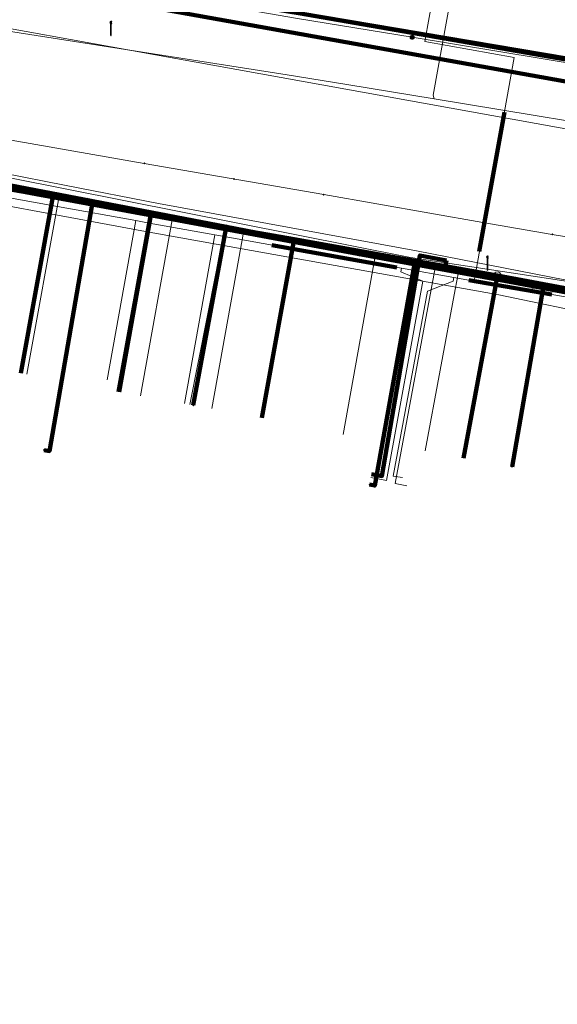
# Model space of a CAD drawing. Extents: x 152558 to 154479, y 462974 to 463683.
# Tile 199 of 256: x 153724 to 153754, y 463185 to 463240. Entities that reach past the tile are written whole.
import ezdxf
from ezdxf.lldxf.tags import DXFTag

# ---------------------------------------------------------------- set-up
doc = ezdxf.new("R2010")
doc.units = 0
doc.header["$LTSCALE"] = 0.2
doc.layers.get('0').update_dxf_attribs({"linetype": 'CONTINUOUS'})
for name, color, linetype, lineweight in [('B-RO-KL-DATA_COAXIAAL_7_ZIGGO BV-G', 90, 'KL-DATA-N', 18), ('B-RO-KL-DATA_DUCT_ZIGGO BV-G', 90, 'CONTINUOUS', 100), ('B-RO-KL-DATA_HULPSTUK_KPN BV-S', 90, 'CONTINUOUS', 25), ('B-RO-KL-DATA_HULPSTUK_REGGEFIBER OPERATOR BV-S', 90, 'CONTINUOUS', 25), ('B-RO-KL-DATA_HULPSTUK_ZIGGO BV-S', 90, 'CONTINUOUS', 25), ('B-RO-KL-DATA_KABELBED_KPN BV-G', 90, 'CONTINUOUS', 100), ('B-RO-KL-DATA_KABELBED_ZIGGO BV-G', 90, 'CONTINUOUS', 100), ('B-RO-KL-DATA_MANTELBUIS_HPE_1.1_KPN BV-G', 90, 'CONTINUOUS', 100), ('B-RO-KL-DATA_REGGEFIBER OPERATOR BV-G', 90, 'KL-DATA-N', 18), ('B-RO-KL-ET_LS_400 V_STEDIN NETBEHEER BV-G', 190, 'KL-LS-N', 18), ('B-RO-KL-ET_LS_GEMEENTE AMERSFOORT-S', 190, 'CONTINUOUS', 25), ('B-RO-KL-ET_MS_10 KV_STEDIN NETBEHEER BV-G', 130, 'KL-MS-N', 18), ('B-RO-KL-ET_MS_HULPSTUK_STEDIN NETBEHEER BV-S', 130, 'CONTINUOUS', 25), ('B-RO-KL-GAS_LD_MANTELBUIS_ASBESTCEMENT_180_STEDIN NETBEHEER BV-G', 50, 'CONTINUOUS', 100), ('B-RO-KL-GAS_LD_MANTELBUIS_PVC_63_STEDIN NETBEHEER BV-G', 50, 'CONTINUOUS', 100), ('B-RO-KL-GAS_LD_PE_32_0.1 BAR_STEDIN NETBEHEER BV-G', 50, 'KL-GAS-LD-N', 18), ('B-RO-KL-GAS_LD_PVC_110_0.1 BAR_STEDIN NETBEHEER BV-G', 50, 'KL-GAS-LD-N', 18), ('B-RO-KL-WATER_100_VITENS-G', 170, 'KL-WATER-N', 18), ('B-RO-KL-WATER_HULPSTUK_VITENS-S', 170, 'CONTINUOUS', 25), ('B-RO-OG-INFO_KPN BV-G', 7, 'CONTINUOUS', 18), ('B-RO-OG-INFO_VITENS-S', 7, 'CONTINUOUS', 25)]:
    doc.layers.add(name, color=color, linetype=linetype, lineweight=lineweight)
doc.styles.add('NLCS-ISO', font='NLCS-ISO.ttf')
tags = doc.linetypes.add('KL-DATA-N', pattern='A,4,-1,[101,NLCS.SHX,S=0.5,R=0,X=0,Y=0],-1,4,-1,["D",Standard,S=1,R=0,X=-0.25,Y=-0.5],-1.5', length=12.5).pattern_tags.tags
tags[18] = DXFTag(74, 10)
tags = doc.linetypes.add('KL-GAS-LD-N', pattern='A,4,-1,[69,NLCS.SHX,S=0.5,R=0,X=0,Y=0],-1,4,-1,["L",Standard,S=1,R=0,X=0.25,Y=-0.5],-2', length=13).pattern_tags.tags
tags[18] = DXFTag(74, 10)
tags = doc.linetypes.add('KL-LS-N', pattern='A,4,-1,[103,NLCS.SHX,S=0.75,R=0,X=0,Y=0],-1,4,-1,["L",Standard,S=1,R=0,X=0,Y=-0.5],-2', length=13).pattern_tags.tags
tags[18] = DXFTag(74, 10)
tags = doc.linetypes.add('KL-MS-N', pattern='A,4,-1,[103,NLCS.SHX,S=0.75,R=0,X=0,Y=0],-1,4,-1,["M",Standard,S=1,R=0,X=0,Y=-0.5],-2', length=13).pattern_tags.tags
tags[18] = DXFTag(74, 10)
doc.linetypes.add('KL-WATER-N', pattern='A,7,-0.5,[168,NLCS.SHX,S=0.75,R=0,X=0.75,Y=0],-2', length=9.5)

# ---------------------------------------------------------------- blocks, each defined once
blk = doc.blocks.new('SKL-WTB_HULP_MOF-SO')
at = {"linetype": 'ByBlock', "lineweight": 18}
h = blk.add_hatch(color=0, dxfattribs=at)
h.dxf.hatch_style = 1
h.paths.add_polyline_path([(-0.5625, 0, 1), (0.5625, 0, 1)])
at = {"color": 0, "linetype": 'ByBlock', "lineweight": 18}
blk.add_circle((0, 0), 0.5625, dxfattribs=at)
at = {"color": 0, "linetype": 'ByBlock', "lineweight": 18, "style": 'NLCS-ISO', "flags": 1}
for tag, p in [('TYPE', (1.5, 0)), ('OMSCHRIJVING', (1.5, -3)), ('LABEL', (1.5, -1.5))]:
    blk.add_attdef(tag, p, '', height=1, dxfattribs=at)
blk = doc.blocks.new('SKL-WTB_HULP_OVERLENGTE-SO')
at = {"color": 0, "linetype": 'ByBlock', "lineweight": 18}
for centre, radius in [((0, 0), 1), ((-0.42, 0), 0.417), ((0.42, 0), 0.417)]:
    blk.add_circle(centre, radius, dxfattribs=at)
at = {"color": 0, "linetype": 'ByBlock', "lineweight": 18, "style": 'NLCS-ISO', "flags": 1}
for tag, p in [('TYPE', (1.5, 0)), ('OMSCHRIJVING', (1.5, -3)), ('LABEL', (1.5, -1.5))]:
    blk.add_attdef(tag, p, '', height=1, dxfattribs=at)
blk = doc.blocks.new('SKL-WTB_HULP_OVERIG-SO')
at = {"color": 0, "linetype": 'ByBlock', "lineweight": 18}
for points in [[(-0.14, 0.14), (0.14, -0.14)], [(0.14, 0.14), (-0.14, -0.14)]]:
    blk.add_lwpolyline(points, dxfattribs=at)
at = {"color": 0, "linetype": 'ByBlock', "lineweight": 18, "style": 'NLCS-ISO', "flags": 1}
for tag, p in [('TYPE', (1.5, 0)), ('OMSCHRIJVING', (1.5, -3)), ('LABEL', (1.5, -1.5))]:
    blk.add_attdef(tag, p, '', height=1, dxfattribs=at)
blk = doc.blocks.new('SKL-ET_LS_MAST-SO')
for p, q in [((-0.05, 2.07), (0.05, 2.07)), ((-0.05, -2), (0.05, -2))]:
    blk.add_line(p, q)
for points in [[(-0.18, 1.76), (-0.22, 1.76), (-0.22, 1.84), (-0.18, 1.84), (-0.18, 1.79)], [(-0.18, 1.49), (-0.22, 1.49), (-0.22, 1.57), (-0.18, 1.57), (-0.18, 1.52)], [(-0.18, 1.79), (-0.05, 1.79)], [(-0.18, 1.76), (-0.05, 1.76)], [(-0.18, 1.52), (-0.05, 1.52)], [(-0.18, 1.49), (-0.05, 1.49)], [(-0.05, -2), (-0.05, 2.07)], [(0.05, -2), (0.05, 2.07)], [(0.18, 1.92), (0.05, 1.92)], [(0.18, 1.89), (0.05, 1.89)], [(0.18, 1.66), (0.05, 1.66)], [(0.18, 1.63), (0.05, 1.63)], [(0.18, 1.39), (0.05, 1.39)], [(0.18, 1.36), (0.05, 1.36)], [(0.18, 1.89), (0.22, 1.89), (0.22, 1.97), (0.18, 1.97), (0.18, 1.92)], [(0.18, 1.63), (0.22, 1.63), (0.22, 1.71), (0.18, 1.71), (0.18, 1.66)], [(0.18, 1.36), (0.22, 1.36), (0.22, 1.44), (0.18, 1.44), (0.18, 1.39)]]:
    blk.add_lwpolyline(points)
blk = doc.blocks.new('SOG-INFO_OVERIG-SO')
at = {"color": 0, "linetype": 'ByBlock', "lineweight": 18}
for points in [[(-0.14, 0.14), (0.14, -0.14)], [(0.14, 0.14), (-0.14, -0.14)]]:
    blk.add_lwpolyline(points, dxfattribs=at)
at = {"color": 0, "linetype": 'ByBlock', "lineweight": 18, "style": 'NLCS-ISO', "flags": 1}
for tag, p in [('TYPE', (1.5, 0)), ('OMSCHRIJVING', (1.5, -3)), ('LABEL', (1.5, -1.5))]:
    blk.add_attdef(tag, p, '', height=1, dxfattribs=at)

msp = doc.modelspace()

# ---------------------------------------------------------------- linework, layer by layer
at = {"layer": 'B-RO-KL-DATA_COAXIAAL_7_ZIGGO BV-G', "flags": 128}
for points in [[(153766.896, 463161.348), (153766.967, 463161.741), (153766.515, 463161.823), (153755.916, 463163.735), (153751.259, 463161.029), (153747.559, 463161.699), (153746.753, 463161.845), (153745.356, 463162.098), (153730.498, 463164.79), (153726.624, 463165.492), (153721.608, 463166.4), (153717.736, 463167.101), (153713.687, 463167.835), (153709.64, 463168.568), (153704.623, 463169.477), (153702.799, 463169.808), (153700.75, 463170.179), (153699.735, 463170.363), (153696.526, 463170.944), (153692.653, 463171.646), (153684.103, 463173.195), (153684.901, 463177.627), (153684.954, 463177.922), (153685.254, 463179.59), (153685.259, 463179.619), (153686.573, 463186.924), (153689.218, 463200.962), (153689.459, 463202.24), (153690.066, 463205.464), (153690.215, 463207.946), (153690.75, 463211.32), (153691.727, 463217.476), (153692.485, 463222.255), (153692.831, 463224.434), (153695.11, 463235.294), (153700.908, 463234.282), (153705.924, 463233.407), (153710.951, 463232.53), (153713.591, 463232.069), (153714.091, 463231.982), (153720.424, 463230.877), (153725.635, 463229.968), (153731.122, 463229.01), (153732.516, 463228.767), (153739.149, 463227.61), (153746.116, 463226.367), (153747.605, 463226.099), (153750.514, 463225.576), (153754.014, 463224.947), (153755.903, 463224.578), (153765.5, 463222.701), (153765.672, 463222.667), (153765.809, 463222.604), (153766.494, 463222.252), (153767.099, 463221.775), (153767.513, 463221.297), (153767.536, 463221.311), (153767.986, 463220.525), (153768.235, 463219.796), (153768.341, 463219.033), (153767.862, 463216.136), (153775.922, 463214.646), (153774.445, 463206.546), (153773.115, 463199.252), (153772.362, 463195.12), (153771.945, 463192.834), (153771.157, 463188.513), (153771.523, 463187.323), (153774.11, 463178.899)], [(153766.871, 463220.901), (153767.513, 463221.297), (153767.099, 463221.775), (153766.494, 463222.252), (153765.809, 463222.604), (153765.672, 463222.667), (153765.5, 463222.701), (153755.903, 463224.578), (153754.014, 463224.947), (153750.514, 463225.576), (153747.605, 463226.099), (153746.116, 463226.367), (153739.149, 463227.61), (153732.516, 463228.767), (153731.122, 463229.01), (153725.635, 463229.968), (153720.424, 463230.877), (153714.091, 463231.982), (153713.591, 463232.069), (153710.951, 463232.53), (153705.924, 463233.407), (153704.116, 463223.688)], [(153766.871, 463220.901), (153767.513, 463221.297), (153767.099, 463221.775), (153766.494, 463222.252), (153765.809, 463222.604), (153765.672, 463222.667), (153765.5, 463222.701), (153755.903, 463224.578), (153754.014, 463224.947), (153750.514, 463225.576), (153747.605, 463226.099), (153746.116, 463226.367), (153739.149, 463227.61), (153732.516, 463228.767), (153731.122, 463229.01), (153725.635, 463229.968), (153720.424, 463230.877), (153714.091, 463231.982), (153713.591, 463232.069), (153710.951, 463232.53), (153709.174, 463222.747)], [(153715.958, 463221.459), (153716.066, 463222.054), (153718.733, 463221.569), (153720.424, 463230.877), (153725.635, 463229.968), (153731.122, 463229.01), (153732.516, 463228.767), (153739.149, 463227.61), (153746.116, 463226.367), (153747.605, 463226.099), (153750.514, 463225.576), (153754.014, 463224.947), (153755.903, 463224.578), (153765.5, 463222.701), (153765.672, 463222.667), (153765.809, 463222.604), (153766.494, 463222.252), (153767.099, 463221.775), (153767.513, 463221.297), (153766.871, 463220.901)], [(153766.871, 463220.901), (153767.513, 463221.297), (153767.099, 463221.775), (153766.494, 463222.252), (153765.809, 463222.604), (153765.672, 463222.667), (153765.5, 463222.701), (153755.903, 463224.578), (153754.014, 463224.947), (153750.514, 463225.576), (153747.605, 463226.099), (153746.116, 463226.367), (153739.149, 463227.61), (153732.516, 463228.767), (153731.122, 463229.01), (153725.635, 463229.968), (153723.847, 463220.123)], [(153766.871, 463220.901), (153767.513, 463221.297), (153767.099, 463221.775), (153766.494, 463222.252), (153765.809, 463222.604), (153765.672, 463222.667), (153765.5, 463222.701), (153755.903, 463224.578), (153754.014, 463224.947), (153750.514, 463225.576), (153747.605, 463226.099), (153746.116, 463226.367), (153739.149, 463227.61), (153732.516, 463228.767), (153731.122, 463229.01), (153729.318, 463219.081)], [(153766.871, 463220.901), (153767.513, 463221.297), (153767.099, 463221.775), (153766.494, 463222.252), (153765.809, 463222.604), (153765.672, 463222.667), (153765.5, 463222.701), (153755.903, 463224.578), (153754.014, 463224.947), (153750.514, 463225.576), (153747.605, 463226.099), (153746.116, 463226.367), (153739.149, 463227.61), (153737.335, 463217.623)], [(153747.663, 463226.42), (153746.183, 463226.695), (153746.116, 463226.367), (153744.396, 463216.239), (153744.056, 463214.365), (153743.467, 463214.476)], [(153766.871, 463220.901), (153767.513, 463221.297), (153767.099, 463221.775), (153766.494, 463222.252), (153765.809, 463222.604), (153765.672, 463222.667), (153765.5, 463222.701), (153755.903, 463224.578), (153754.014, 463224.947), (153750.514, 463225.576), (153747.605, 463226.099), (153747.663, 463226.42)], [(153766.871, 463220.901), (153767.513, 463221.297), (153767.099, 463221.775), (153766.494, 463222.252), (153765.809, 463222.604), (153765.672, 463222.667), (153765.5, 463222.701), (153755.903, 463224.578), (153754.014, 463224.947), (153750.514, 463225.576), (153748.624, 463215.374)]]:
    msp.add_lwpolyline(points, dxfattribs=at)
at = {"layer": 'B-RO-KL-DATA_DUCT_ZIGGO BV-G', "flags": 128}
for points in [[(153803.521, 463228.324), (153777.474, 463233.347), (153764.774, 463235.797), (153762.672, 463236.202), (153762.056, 463236.309), (153739.383, 463240.244)], [(153739.383, 463240.244), (153762.056, 463236.309), (153762.672, 463236.202), (153764.774, 463235.797), (153777.474, 463233.347), (153803.521, 463228.324)]]:
    msp.add_lwpolyline(points, dxfattribs=at)
at = {"layer": 'B-RO-KL-DATA_KABELBED_KPN BV-G', "flags": 128}
for points in [[(153657.071, 463254.872), (153659.531, 463254.329), (153673.242, 463251.632), (153675.852, 463251.119), (153679.572, 463250.387), (153681.542, 463250), (153685.621, 463249.198), (153687.196, 463248.888), (153693.409, 463247.667), (153693.616, 463247.626), (153739.381, 463240.244), (153762.684, 463236.301), (153764.683, 463235.958)], [(153611.049, 463250.403), (153620.809, 463248.498), (153623.348, 463248.003), (153623.848, 463247.905), (153629.366, 463246.949), (153635.375, 463245.907), (153637.739, 463245.497), (153647.479, 463243.809), (153652.84, 463242.88), (153655.487, 463242.421), (153655.838, 463242.36), (153655.871, 463242.354), (153660.765, 463241.506), (153661.449, 463241.388), (153662.681, 463241.174), (153689.363, 463236.718), (153695.727, 463235.656), (153722.324, 463230.792), (153727.874, 463229.726), (153735.352, 463228.29), (153747.697, 463225.919), (153762.689, 463223.349), (153766.342, 463222.723), (153803.701, 463215.235)], [(153794.781, 463217.228), (153783.02, 463219.494), (153776.724, 463220.617), (153768.598, 463222.026), (153764.546, 463222.749), (153759.364, 463223.708), (153751.184, 463225.223), (153742.686, 463226.796), (153731.6, 463228.848), (153724.714, 463230.123), (153720.216, 463230.956), (153711.138, 463232.566), (153705.38, 463233.587), (153694.141, 463235.581), (153689.93, 463236.329)], [(153762.643, 463223.101), (153753.069, 463224.874), (153752.5, 463224.979), (153745.877, 463226.205), (153742.852, 463226.765), (153742.799, 463226.775), (153735.327, 463228.158), (153727.842, 463229.544), (153720.216, 463230.956), (153705.501, 463233.566), (153702.882, 463234.031), (153701.931, 463234.199), (153701.427, 463234.289), (153694.141, 463235.581)], [(153727.875, 463229.732), (153727.874, 463229.726), (153727.842, 463229.544), (153725.448, 463215.763), (153725.152, 463215.814)], [(153735.352, 463228.29), (153735.327, 463228.158), (153733.495, 463218.325)], [(153742.799, 463226.775), (153742.852, 463226.765), (153745.877, 463226.207), (153745.877, 463226.205), (153743.655, 463213.834), (153743.36, 463213.886)], [(153752.5, 463224.979), (153753.069, 463224.874), (153751.333, 463214.886)], [(153752.5, 463224.979), (153752.675, 463224.946), (153757.286, 463224.093), (153755.378, 463214.177)]]:
    msp.add_lwpolyline(points, dxfattribs=at)
at = {"layer": 'B-RO-KL-DATA_KABELBED_ZIGGO BV-G', "flags": 128}
for points in [[(153697.632, 463249.061), (153713.307, 463244.966), (153739.383, 463240.244), (153762.056, 463236.309)], [(153762.056, 463236.309), (153761.843, 463235.087), (153713.872, 463243.675), (153697.219, 463246.739)], [(153720.424, 463230.877), (153725.635, 463229.968)], [(153723.847, 463220.123), (153725.635, 463229.968)], [(153725.635, 463229.968), (153731.122, 463229.01)], [(153729.318, 463219.081), (153731.122, 463229.01)], [(153731.122, 463229.01), (153732.516, 463228.767)], [(153732.516, 463228.767), (153739.149, 463227.61)], [(153737.335, 463217.623), (153739.149, 463227.61)], [(153739.149, 463227.61), (153746.116, 463226.367)], [(153747.663, 463226.42), (153746.183, 463226.695), (153746.116, 463226.367)], [(153743.467, 463214.476), (153744.056, 463214.365), (153746.116, 463226.367)], [(153746.116, 463226.367), (153747.605, 463226.099)], [(153747.605, 463226.099), (153747.663, 463226.42)], [(153747.605, 463226.099), (153750.514, 463225.576)], [(153750.514, 463225.576), (153748.624, 463215.374)], [(153750.514, 463225.576), (153755.903, 463224.578)]]:
    msp.add_lwpolyline(points, dxfattribs=at)
at = {"layer": 'B-RO-KL-DATA_MANTELBUIS_HPE_1.1_KPN BV-G', "flags": 128}
msp.add_lwpolyline([(153794.781, 463217.228), (153783.02, 463219.494), (153776.724, 463220.617), (153768.598, 463222.026), (153764.546, 463222.749), (153759.364, 463223.708), (153751.184, 463225.223), (153742.686, 463226.796), (153731.6, 463228.848), (153724.714, 463230.123), (153720.216, 463230.956), (153711.138, 463232.566), (153705.38, 463233.587), (153694.141, 463235.581), (153689.93, 463236.329)], dxfattribs=at)
at = {"layer": 'B-RO-KL-DATA_REGGEFIBER OPERATOR BV-G', "flags": 128}
for points in [[(153694.22, 463235.475), (153694.594, 463235.648), (153705.765, 463233.666), (153710.957, 463232.724), (153717.879, 463231.499), (153725.993, 463230.011), (153731.243, 463229.023), (153736.333, 463228.091), (153745.967, 463226.326), (153747.048, 463226.106), (153757.174, 463224.344), (153759.229, 463224.08), (153768.501, 463222.422), (153775.076, 463221.187), (153776.488, 463220.663), (153777.307, 463219.291), (153780.01, 463218.701)], [(153724.186, 463220.061), (153725.993, 463230.011), (153731.243, 463229.023)], [(153729.439, 463219.059), (153731.243, 463229.023)], [(153731.243, 463229.023), (153736.333, 463228.091)], [(153734.532, 463218.137), (153736.333, 463228.091)], [(153736.333, 463228.091), (153745.967, 463226.326)], [(153743.467, 463214.477), (153743.811, 463214.414), (153745.967, 463226.326)], [(153747.048, 463226.106), (153744.795, 463213.947), (153745.456, 463213.825)], [(153745.967, 463226.326), (153747.048, 463226.106)], [(153747.048, 463226.106), (153757.174, 463224.344)]]:
    msp.add_lwpolyline(points, dxfattribs=at)
at = {"layer": 'B-RO-KL-ET_LS_400 V_STEDIN NETBEHEER BV-G', "flags": 128}
for points in [[(153750.391, 463254.858), (153746.92, 463235.657), (153746.983, 463235.444)], [(153697.793, 463243.227), (153738.76, 463236.8), (153742.084, 463236.252), (153746.983, 463235.444), (153760.09, 463233.283), (153762.112, 463232.95), (153812.235, 463222.797)], [(153693.492, 463235.497), (153693.539, 463235.651), (153693.583, 463235.719), (153693.702, 463235.826), (153693.852, 463235.884), (153694.012, 463235.884), (153701.858, 463234.408), (153706.73, 463233.492), (153709.679, 463232.938), (153711.373, 463232.619), (153717.35, 463231.495), (153718.245, 463231.327), (153720.674, 463230.87), (153725.439, 463229.974), (153730.35, 463229.051), (153732.322, 463228.68), (153735.237, 463228.132), (153736.427, 463227.908), (153742.962, 463226.679), (153743.661, 463226.548), (153745.587, 463226.186), (153748.33, 463225.768), (153750.885, 463225.379), (153756.897, 463224.464), (153760.043, 463223.985), (153766.404, 463223.017), (153766.871, 463222.884), (153767.302, 463222.663), (153767.682, 463222.363), (153767.997, 463221.996), (153768.236, 463221.574), (153768.388, 463221.115), (153768.449, 463220.634), (153768.416, 463220.151), (153768.167, 463218.81), (153776.053, 463216.654), (153776.339, 463218.235)], [(153730.544, 463218.859), (153732.322, 463228.68)], [(153733.298, 463218.361), (153735.237, 463228.132)], [(153741.878, 463216.695), (153743.661, 463226.548)], [(153748.148, 463224.785), (153748.33, 463225.768)], [(153746.477, 463215.772), (153748.148, 463224.785)]]:
    msp.add_lwpolyline(points, dxfattribs=at)
at = {"layer": 'B-RO-KL-ET_MS_10 KV_STEDIN NETBEHEER BV-G', "flags": 128}
for points in [[(153827.275, 463203.445), (153823.141, 463206.284), (153816.38, 463209.897), (153814.494, 463210.848), (153812.587, 463211.755), (153810.66, 463212.619), (153808.714, 463213.44), (153806.943, 463214.142), (153805.158, 463214.808), (153803.36, 463215.437), (153801.549, 463216.029), (153799.726, 463216.584), (153781.486, 463220.3), (153766.477, 463223.41), (153745.658, 463226.58), (153697.71, 463236.107), (153662.735, 463241.47), (153558.155, 463260.997), (153528.212, 463266.237), (153493.434, 463273.66), (153491.914, 463272.558), (153489.755, 463261.593), (153485.865, 463238.462), (153485.474, 463235.381)], [(153745.747, 463238.891), (153739.33, 463239.949), (153697.104, 463247.226), (153693.741, 463248.315), (153658.071, 463255.651), (153657.318, 463256.071), (153656.659, 463256.628), (153656.119, 463257.301), (153655.719, 463258.066), (153655.473, 463258.893), (153655.391, 463259.752), (153655.475, 463260.611), (153655.624, 463261.426), (153655.615, 463261.524), (153655.586, 463261.617), (153655.477, 463261.779), (153655.315, 463261.887), (153655.221, 463261.915), (153648.5, 463263.236), (153648.75, 463264.56)], [(154066.031, 463061.971), (154065.219, 463062.187), (154063.975, 463061.805), (154052.34, 463065.195), (154043.995, 463068.877), (154036.864, 463073.365), (154000, 463097.91), (153981.641, 463110.099), (153976.483, 463113.623), (153957.934, 463125.956), (153942.982, 463135.967), (153920.757, 463151.016), (153915.758, 463154.244), (153887.042, 463173.586), (153838.765, 463205.685), (153826.02, 463214.026), (153819.377, 463218.46), (153818.288, 463219.1), (153817.106, 463219.714), (153815.911, 463220.303), (153814.705, 463220.869), (153813.487, 463221.411), (153810.306, 463222.74), (153808.32, 463223.469), (153806.306, 463224.113), (153804.266, 463224.672), (153802.205, 463225.145), (153800.521, 463225.487), (153800.543, 463225.482), (153799.112, 463225.681), (153792.483, 463227.073), (153789.365, 463227.693), (153771.219, 463230.716), (153754.965, 463233.669), (153695.808, 463244.331), (153663.728, 463250), (153641.604, 463254.944), (153633.008, 463256.421), (153633.793, 463260.652), (153634.094, 463260.859), (153635.856, 463260.687), (153646.167, 463258.507), (153648.046, 463261.978), (153648.211, 463262.961)], [(153831.619, 463219.841), (153833.063, 463218.944), (153830.512, 463214.837), (153829.106, 463215.794), (153823.915, 463219.019), (153820.631, 463221.669), (153814.498, 463225.229), (153811.889, 463226.074), (153809.255, 463226.842), (153806.6, 463227.533), (153803.926, 463228.146), (153801.236, 463228.682), (153781.126, 463232.432), (153762.655, 463236.103), (153745.747, 463238.891)]]:
    msp.add_lwpolyline(points, dxfattribs=at)
at = {"layer": 'B-RO-KL-GAS_LD_MANTELBUIS_ASBESTCEMENT_180_STEDIN NETBEHEER BV-G', "flags": 128}
for points in [[(153737.892, 463227.266), (153744.882, 463226.023)], [(153748.92, 463225.31), (153753.553, 463224.518)]]:
    msp.add_lwpolyline(points, dxfattribs=at)
at = {"layer": 'B-RO-KL-GAS_LD_MANTELBUIS_PVC_63_STEDIN NETBEHEER BV-G', "flags": 128}
msp.add_lwpolyline([(153749.492, 463226.912), (153750.908, 463234.712)], dxfattribs=at)
at = {"layer": 'B-RO-KL-GAS_LD_PE_32_0.1 BAR_STEDIN NETBEHEER BV-G', "flags": 128}
for points in [[(153746.447, 463238.661), (153749.844, 463257.453)], [(153749.206, 463225.261), (153751.457, 463237.758), (153746.447, 463238.661)], [(153728.673, 463219.749), (153730.282, 463228.643)], [(153733.004, 463218.414), (153734.71, 463227.841)], [(153743.432, 463214.28), (153744.318, 463214.119), (153746.334, 463225.259), (153745.107, 463225.78), (153745.142, 463225.977)], [(153745.207, 463214.278), (153744.69, 463214.367), (153746.609, 463224.703), (153748.035, 463225.263), (153748.071, 463225.46)]]:
    msp.add_lwpolyline(points, dxfattribs=at)
at = {"layer": 'B-RO-KL-GAS_LD_PVC_110_0.1 BAR_STEDIN NETBEHEER BV-G', "flags": 128}
msp.add_lwpolyline([(153651.733, 463243.563), (153652.367, 463243.45), (153653.698, 463243.214), (153654.682, 463243.039), (153655.908, 463242.821), (153660.784, 463241.954), (153663.349, 463241.496), (153668.775, 463240.513), (153671.243, 463240.074), (153672.622, 463239.828), (153674.259, 463239.537), (153681.121, 463238.291), (153682.744, 463237.996), (153684.21, 463237.729), (153686.437, 463237.324), (153689.407, 463236.784), (153690.223, 463235.943), (153695.785, 463234.944), (153698.255, 463234.503), (153699.499, 463234.246), (153706.008, 463232.989), (153707.204, 463232.759), (153708.977, 463232.446), (153711.077, 463232.072), (153717.526, 463230.924), (153718.731, 463230.709), (153719.798, 463230.544), (153720.925, 463230.338), (153721.85, 463230.169), (153725.895, 463229.437), (153730.282, 463228.643), (153731.033, 463228.507), (153734.71, 463227.841), (153735.746, 463227.654), (153742.911, 463226.373), (153745.142, 463225.977), (153748.071, 463225.46), (153749.206, 463225.261), (153751.15, 463224.929), (153754.213, 463224.4), (153757.099, 463223.882), (153759.24, 463223.498), (153760.914, 463223.197), (153763.691, 463222.699), (153767.69, 463221.982), (153775.512, 463220.682), (153777.021, 463220.402)], dxfattribs=at)
at = {"layer": 'B-RO-KL-WATER_100_VITENS-G', "flags": 128}
msp.add_lwpolyline([(153718.339, 463234.007), (153720.983, 463233.547), (153723.626, 463233.087), (153730.758, 463231.845), (153740.802, 463230.097), (153749.706, 463228.547), (153753.58, 463227.873), (153754.155, 463227.773), (153755.863, 463227.476), (153756.838, 463227.306), (153762.625, 463226.298), (153769.866, 463225.038)], dxfattribs=at)
at = {"layer": 'B-RO-OG-INFO_KPN BV-G', "flags": 128}
msp.add_lwpolyline([(153795.39, 463217.87), (153795.23, 463216.56), (153786.36, 463217.72), (153773.37, 463220.18), (153764.92, 463221.64), (153756.5, 463223.26), (153750.6, 463224.5), (153730.82, 463228.03), (153717.36, 463230.53), (153706.5, 463232.46), (153698.21, 463233.9), (153689.91, 463234.92), (153688.85, 463235.19), (153689.27, 463238.36), (153690.73, 463237.78), (153700.98, 463235.54), (153715.57, 463232.73), (153726.39, 463230.6), (153731.55, 463229.6), (153745.99, 463226.96), (153763.44, 463223.55), (153795.39, 463217.87)], dxfattribs=at)

# ---------------------------------------------------------------- block references
at = {"layer": 'B-RO-KL-DATA_HULPSTUK_KPN BV-S', "xscale": 0.2, "yscale": 0.2, "zscale": 0.2}
for name, p in [('SKL-WTB_HULP_MOF-SO', (153727.579, 463229.783)), ('SKL-WTB_HULP_OVERIG-SO', (153727.875, 463229.732)), ('SKL-WTB_HULP_MOF-SO', (153735.352, 463228.29)), ('SKL-WTB_HULP_OVERIG-SO', (153735.352, 463228.29)), ('SKL-WTB_HULP_MOF-SO', (153742.799, 463226.775)), ('SKL-WTB_HULP_OVERIG-SO', (153742.799, 463226.775)), ('SKL-WTB_HULP_MOF-SO', (153752.5, 463224.979)), ('SKL-WTB_HULP_OVERIG-SO', (153752.5, 463224.979)), ('SKL-WTB_HULP_OVERIG-SO', (153752.5, 463224.979)), ('SKL-WTB_HULP_OVERIG-SO', (153733.495, 463218.325)), ('SKL-WTB_HULP_OVERIG-SO', (153725.152, 463215.814)), ('SKL-WTB_HULP_OVERIG-SO', (153751.333, 463214.886)), ('SKL-WTB_HULP_OVERIG-SO', (153743.36, 463213.886))]:
    msp.add_blockref(name, p, dxfattribs=at)
at = {"layer": 'B-RO-KL-DATA_HULPSTUK_REGGEFIBER OPERATOR BV-S', "xscale": 0.2, "yscale": 0.2, "zscale": 0.2}
for p in [(153747.05, 463226.11), (153748.04, 463225.92)]:
    msp.add_blockref('SKL-WTB_HULP_OVERIG-SO', p, dxfattribs=at)
at = {"layer": 'B-RO-KL-DATA_HULPSTUK_ZIGGO BV-S', "xscale": 0.2, "yscale": 0.2, "zscale": 0.2}
msp.add_blockref('SKL-WTB_HULP_OVERLENGTE-SO', (153750.514, 463225.576), dxfattribs=at)
at = {"layer": 'B-RO-KL-ET_LS_GEMEENTE AMERSFOORT-S', "xscale": 0.2, "yscale": 0.2, "zscale": 0.2}
for p in [(153728.895, 463239.384), (153749.963, 463226.267)]:
    msp.add_blockref('SKL-ET_LS_MAST-SO', p, dxfattribs=at)
at = {"layer": 'B-RO-KL-ET_MS_HULPSTUK_STEDIN NETBEHEER BV-S', "xscale": 0.2, "yscale": 0.2, "zscale": 0.2}
msp.add_blockref('SKL-WTB_HULP_MOF-SO', (153745.747, 463238.891), dxfattribs=at)
at = {"layer": 'B-RO-KL-WATER_HULPSTUK_VITENS-S', "xscale": 0.2, "yscale": 0.2, "zscale": 0.2}
for p in [(153730.758, 463231.845), (153735.78, 463230.971), (153740.802, 463230.097), (153749.706, 463228.547), (153753.58, 463227.873)]:
    msp.add_blockref('SKL-WTB_HULP_OVERIG-SO', p, dxfattribs=at)
at = {"layer": 'B-RO-OG-INFO_VITENS-S', "xscale": 0.2, "yscale": 0.2, "zscale": 0.2}
msp.add_blockref('SOG-INFO_OVERIG-SO', (153753.58, 463227.873), dxfattribs=at)

doc.saveas('drawing.dxf')
